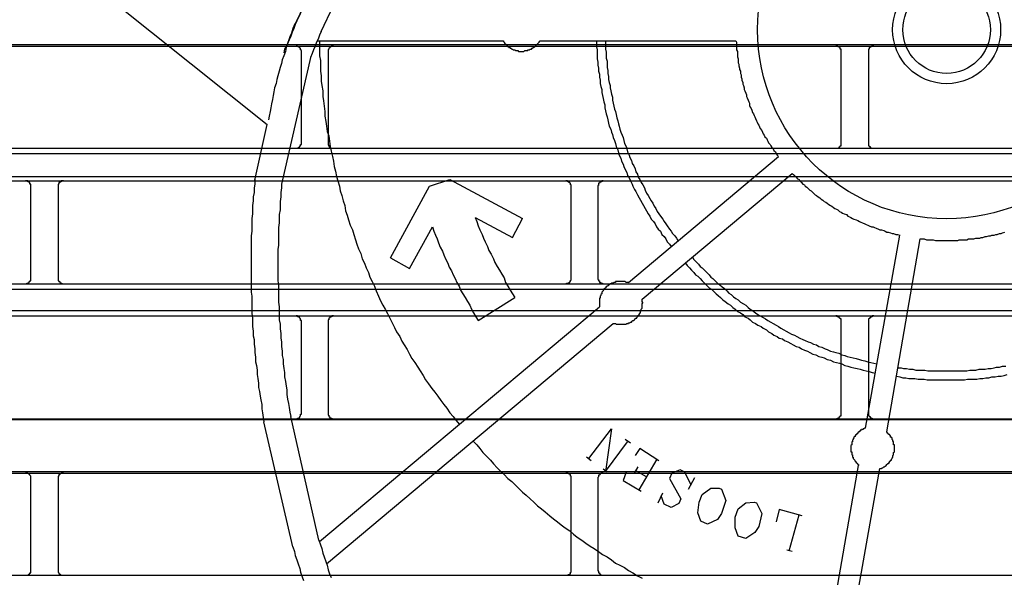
# Model space of a CAD drawing. Header units: millimetres. Extents: x 50532 to 99257, y 49161 to 61325.
# Tile 222 of 256: x 94268 to 94301, y 60792 to 60811. Entities that reach past the tile are written whole.
import ezdxf

# ---------------------------------------------------------------- set-up
doc = ezdxf.new("R2010")
doc.units = ezdxf.units.MM
doc.layers.add('AQUAREA', color=7, linetype='Continuous')

# ---------------------------------------------------------------- blocks, each defined once
blk = doc.blocks.new('SPLIT')
at = {"layer": 'AQUAREA'}
for points in [[(24440.675, -1196.042), (24539.165, -1274.652)], [(24542.805, -1263.172), (24541.895, -1265.132)], [(24541.895, -1265.132), (24542.805, -1263.172)], [(24544.135, -1266.112), (24545.255, -1263.732)], [(24541.895, -1265.132), (24541.755, -1265.482), (24541.615, -1265.832), (24541.475, -1266.182), (24541.335, -1266.532), (24541.195, -1266.882), (24541.055, -1267.232), (24540.915, -1267.582), (24540.845, -1267.932), (24540.705, -1268.352), (24540.565, -1268.702), (24540.495, -1269.052), (24540.355, -1269.402), (24540.285, -1269.752), (24540.145, -1270.172), (24540.075, -1270.522), (24540.005, -1270.872), (24539.865, -1271.292), (24539.795, -1271.642), (24539.725, -1271.992), (24539.655, -1272.342), (24539.585, -1272.762), (24539.515, -1273.112), (24539.445, -1273.462), (24539.375, -1273.882), (24539.305, -1274.232)], [(24541.895, -1265.132), (24541.685, -1265.482), (24541.545, -1265.832), (24541.405, -1266.252), (24541.265, -1266.602), (24541.125, -1266.952), (24540.985, -1267.372), (24540.775, -1267.722), (24540.705, -1268.072)], [(24544.135, -1266.112), (24543.995, -1266.462), (24543.855, -1266.812), (24543.715, -1267.092), (24543.575, -1267.442), (24543.435, -1267.792), (24543.295, -1268.142), (24543.155, -1268.492), (24543.085, -1268.772)], [(24308.585, -1267.302), (24877.685, -1267.302)], [(24308.585, -1267.442), (24877.685, -1267.442)], [(24542.315, -1267.932), (24542.315, -1267.932), (24542.315, -1267.862), (24542.245, -1267.792), (24542.245, -1267.722), (24542.245, -1267.652), (24542.175, -1267.652), (24542.175, -1267.582), (24542.105, -1267.582), (24542.105, -1267.512), (24542.035, -1267.512), (24541.965, -1267.442), (24541.895, -1267.442), (24541.825, -1267.442)], [(24543.785, -1266.952), (24560.795, -1266.952)], [(24543.995, -1266.952), (24543.995, -1267.372), (24543.995, -1267.862), (24543.995, -1268.352), (24544.065, -1268.772), (24544.065, -1269.262), (24544.065, -1269.752), (24544.135, -1270.172), (24544.135, -1270.662), (24544.205, -1271.082), (24544.275, -1271.572), (24544.275, -1272.062), (24544.345, -1272.482), (24544.415, -1272.972), (24544.485, -1273.462), (24544.485, -1273.882), (24544.555, -1274.372), (24544.625, -1274.792), (24544.695, -1275.282), (24544.835, -1275.702), (24544.905, -1276.192), (24544.975, -1276.682), (24545.045, -1277.102), (24545.185, -1277.592), (24545.255, -1278.012), (24545.325, -1278.502), (24545.465, -1278.922), (24545.535, -1279.412), (24545.675, -1279.832), (24545.815, -1280.322), (24545.885, -1280.742), (24546.025, -1281.162), (24546.165, -1281.652), (24546.305, -1282.072), (24546.375, -1282.562), (24546.515, -1282.982), (24546.655, -1283.402), (24546.795, -1283.892), (24547.005, -1284.312), (24547.145, -1284.732), (24547.285, -1285.222), (24547.425, -1285.642), (24547.565, -1286.062), (24547.775, -1286.482), (24547.915, -1286.972), (24548.125, -1287.392), (24548.265, -1287.812), (24548.475, -1288.232), (24548.615, -1288.652), (24548.825, -1289.072), (24549.035, -1289.492), (24549.175, -1289.912), (24549.385, -1290.402), (24549.595, -1290.822), (24549.805, -1291.242), (24550.015, -1291.592), (24550.225, -1292.012), (24550.435, -1292.432), (24550.645, -1292.852), (24550.855, -1293.272), (24551.065, -1293.692), (24551.345, -1294.112), (24551.555, -1294.532), (24551.765, -1294.882), (24552.045, -1295.302), (24552.255, -1295.722), (24552.465, -1296.142), (24552.745, -1296.492), (24553.025, -1296.912), (24553.235, -1297.262), (24553.515, -1297.682), (24553.725, -1298.102), (24554.005, -1298.452), (24554.285, -1298.872), (24554.565, -1299.222), (24554.845, -1299.572), (24555.125, -1299.992), (24555.405, -1300.342), (24555.685, -1300.692), (24555.965, -1301.112), (24556.245, -1301.462), (24556.525, -1301.812), (24556.805, -1302.162)], [(24545.255, -1267.442), (24545.255, -1267.442), (24545.185, -1267.442), (24545.115, -1267.442), (24545.045, -1267.442), (24545.045, -1267.512), (24544.975, -1267.512), (24544.975, -1267.582), (24544.905, -1267.582), (24544.905, -1267.652), (24544.835, -1267.652), (24544.835, -1267.722), (24544.765, -1267.792), (24544.765, -1267.862), (24544.765, -1267.932)], [(24560.795, -1266.952), (24560.865, -1266.952), (24560.865, -1267.022), (24560.935, -1267.092), (24560.935, -1267.162), (24561.005, -1267.162), (24561.005, -1267.232), (24561.075, -1267.232), (24561.075, -1267.302), (24561.145, -1267.302), (24561.145, -1267.372), (24561.215, -1267.372), (24561.215, -1267.442), (24561.285, -1267.442), (24561.285, -1267.512), (24561.355, -1267.512), (24561.355, -1267.582), (24561.425, -1267.582), (24561.495, -1267.582), (24561.495, -1267.652), (24561.565, -1267.652), (24561.635, -1267.722), (24561.705, -1267.722), (24561.775, -1267.792), (24561.845, -1267.792), (24561.915, -1267.792), (24561.985, -1267.862), (24562.055, -1267.862), (24562.125, -1267.862), (24562.195, -1267.862), (24562.265, -1267.932), (24562.335, -1267.932), (24562.405, -1267.932), (24562.475, -1267.932), (24562.545, -1267.932), (24562.615, -1267.932), (24562.685, -1267.932), (24562.755, -1267.932), (24562.825, -1267.862), (24562.895, -1267.862), (24562.965, -1267.862), (24563.035, -1267.862), (24563.105, -1267.862), (24563.105, -1267.792), (24563.175, -1267.792), (24563.245, -1267.792), (24563.315, -1267.722), (24563.385, -1267.722), (24563.455, -1267.722), (24563.525, -1267.652), (24563.595, -1267.582), (24563.665, -1267.582), (24563.735, -1267.512), (24563.805, -1267.442), (24563.875, -1267.372), (24563.945, -1267.302), (24564.015, -1267.232), (24564.085, -1267.162), (24564.155, -1267.092), (24564.155, -1267.022), (24564.225, -1267.022), (24564.225, -1266.952)], [(24564.225, -1266.952), (24582.215, -1266.952)], [(24569.405, -1266.952), (24569.405, -1267.232), (24569.405, -1267.512), (24569.475, -1267.792), (24569.475, -1268.072), (24569.475, -1268.352), (24569.475, -1268.632), (24569.545, -1268.912), (24569.545, -1269.192), (24569.615, -1269.472), (24569.615, -1269.752), (24569.685, -1270.032), (24569.685, -1270.312), (24569.755, -1270.592), (24569.755, -1270.872), (24569.825, -1271.152), (24569.895, -1271.432), (24569.895, -1271.712), (24569.965, -1271.992), (24570.035, -1272.272), (24570.105, -1272.552), (24570.175, -1272.832), (24570.175, -1273.112), (24570.245, -1273.392), (24570.315, -1273.672), (24570.385, -1273.952), (24570.455, -1274.232), (24570.525, -1274.512), (24570.595, -1274.792), (24570.735, -1275.072), (24570.805, -1275.352), (24570.875, -1275.562), (24570.945, -1275.842), (24571.085, -1276.122), (24571.155, -1276.402), (24571.225, -1276.682), (24571.365, -1276.962), (24571.435, -1277.242), (24571.505, -1277.452), (24571.645, -1277.732), (24571.715, -1278.012), (24571.855, -1278.292), (24571.925, -1278.502), (24572.065, -1278.782), (24572.205, -1279.062), (24572.275, -1279.342), (24572.415, -1279.552), (24572.555, -1279.832), (24572.695, -1280.112), (24572.765, -1280.322), (24572.905, -1280.602), (24573.045, -1280.812), (24573.185, -1281.092), (24573.325, -1281.372), (24573.465, -1281.582), (24573.605, -1281.862), (24573.745, -1282.072), (24573.885, -1282.352), (24574.025, -1282.562), (24574.165, -1282.842), (24574.305, -1283.052), (24574.445, -1283.332), (24574.655, -1283.542), (24574.795, -1283.752), (24574.935, -1284.032), (24575.075, -1284.242), (24575.285, -1284.452), (24575.425, -1284.732), (24575.635, -1284.942), (24575.775, -1285.152), (24575.915, -1285.432), (24576.125, -1285.642), (24576.265, -1285.852)], [(24570.245, -1266.952), (24570.245, -1267.232), (24570.245, -1267.512), (24570.245, -1267.722), (24570.315, -1268.002), (24570.315, -1268.282), (24570.315, -1268.562), (24570.385, -1268.842), (24570.385, -1269.122), (24570.385, -1269.402), (24570.455, -1269.682), (24570.455, -1269.962), (24570.525, -1270.242), (24570.525, -1270.522), (24570.595, -1270.802), (24570.665, -1271.082), (24570.665, -1271.292), (24570.735, -1271.572), (24570.805, -1271.852), (24570.875, -1272.132), (24570.875, -1272.412), (24570.945, -1272.692), (24571.015, -1272.972), (24571.085, -1273.252), (24571.155, -1273.462), (24571.225, -1273.742), (24571.295, -1274.022), (24571.365, -1274.302), (24571.435, -1274.582), (24571.505, -1274.792), (24571.575, -1275.072), (24571.645, -1275.352), (24571.785, -1275.632), (24571.855, -1275.842), (24571.925, -1276.122), (24571.995, -1276.402), (24572.135, -1276.682), (24572.205, -1276.892), (24572.275, -1277.172), (24572.415, -1277.452), (24572.485, -1277.662), (24572.625, -1277.942), (24572.695, -1278.222), (24572.835, -1278.432), (24572.975, -1278.712), (24573.045, -1278.992), (24573.185, -1279.202), (24573.255, -1279.482), (24573.395, -1279.692), (24573.535, -1279.972), (24573.675, -1280.182), (24573.815, -1280.462), (24573.885, -1280.672), (24574.025, -1280.952), (24574.165, -1281.162), (24574.305, -1281.442), (24574.445, -1281.652), (24574.585, -1281.862), (24574.725, -1282.142), (24574.865, -1282.352), (24575.005, -1282.632), (24575.145, -1282.842), (24575.285, -1283.052), (24575.495, -1283.332), (24575.635, -1283.542), (24575.775, -1283.752), (24575.915, -1283.962), (24576.125, -1284.242), (24576.265, -1284.452), (24576.405, -1284.662), (24576.615, -1284.872), (24576.755, -1285.082), (24576.895, -1285.292)], [(24582.215, -1266.952), (24582.285, -1267.092), (24582.285, -1267.302), (24582.285, -1267.442), (24582.285, -1267.582), (24582.285, -1267.792), (24582.355, -1267.932), (24582.355, -1268.142), (24582.355, -1268.282), (24582.355, -1268.422), (24582.425, -1268.632), (24582.425, -1268.772), (24582.425, -1268.982), (24582.495, -1269.122), (24582.495, -1269.262), (24582.565, -1269.472), (24582.565, -1269.612), (24582.635, -1269.752), (24582.635, -1269.962), (24582.705, -1270.102), (24582.705, -1270.312), (24582.775, -1270.452), (24582.775, -1270.592), (24582.845, -1270.802), (24582.845, -1270.942), (24582.915, -1271.082), (24582.985, -1271.292), (24582.985, -1271.432), (24583.055, -1271.572), (24583.125, -1271.782), (24583.195, -1271.922), (24583.195, -1272.062), (24583.265, -1272.202), (24583.335, -1272.412), (24583.405, -1272.552), (24583.475, -1272.692), (24583.475, -1272.902), (24583.545, -1273.042), (24583.615, -1273.182), (24583.685, -1273.322), (24583.755, -1273.532), (24583.825, -1273.672), (24583.895, -1273.812), (24583.965, -1273.952), (24584.035, -1274.092), (24584.105, -1274.302), (24584.175, -1274.442), (24584.245, -1274.582), (24584.315, -1274.722), (24584.385, -1274.862), (24584.455, -1275.002), (24584.595, -1275.212), (24584.665, -1275.352), (24584.735, -1275.492), (24584.805, -1275.632), (24584.875, -1275.772), (24585.015, -1275.912), (24585.085, -1276.052), (24585.155, -1276.192), (24585.225, -1276.332), (24585.365, -1276.472), (24585.435, -1276.612), (24585.505, -1276.752), (24585.645, -1276.892), (24585.715, -1277.032), (24585.855, -1277.172), (24585.925, -1277.312), (24585.995, -1277.452), (24586.135, -1277.592)], [(24591.875, -1267.932), (24591.875, -1267.932), (24591.875, -1267.862), (24591.875, -1267.792), (24591.875, -1267.722), (24591.805, -1267.722), (24591.805, -1267.652), (24591.805, -1267.582), (24591.735, -1267.582), (24591.735, -1267.512), (24591.665, -1267.512), (24591.595, -1267.512), (24591.595, -1267.442), (24591.525, -1267.442), (24591.455, -1267.442), (24591.385, -1267.442)], [(24594.885, -1267.442), (24594.885, -1267.442), (24594.815, -1267.442), (24594.745, -1267.442), (24594.675, -1267.442), (24594.675, -1267.512), (24594.605, -1267.512), (24594.535, -1267.512), (24594.535, -1267.582), (24594.465, -1267.582), (24594.465, -1267.652), (24594.465, -1267.722), (24594.395, -1267.722), (24594.395, -1267.792), (24594.395, -1267.862), (24594.395, -1267.932)], [(24542.315, -1276.332), (24542.315, -1267.932)], [(24544.765, -1267.932), (24544.765, -1276.332)], [(24591.875, -1276.332), (24591.875, -1267.932)], [(24594.395, -1267.932), (24594.395, -1276.332)], [(24543.085, -1268.772), (24540.495, -1280.112)], [(24538.045, -1279.762), (24539.165, -1274.652)], [(24541.825, -1276.822), (24541.825, -1276.822), (24541.895, -1276.822), (24541.965, -1276.822), (24542.035, -1276.822), (24542.035, -1276.752), (24542.105, -1276.752), (24542.175, -1276.682), (24542.175, -1276.612), (24542.245, -1276.612), (24542.245, -1276.542), (24542.245, -1276.472), (24542.315, -1276.472), (24542.315, -1276.402), (24542.315, -1276.332)], [(24544.765, -1276.332), (24544.765, -1276.402), (24544.765, -1276.472), (24544.765, -1276.542), (24544.835, -1276.542), (24544.835, -1276.612), (24544.835, -1276.682), (24544.905, -1276.682), (24544.905, -1276.752), (24544.975, -1276.752), (24545.045, -1276.822), (24545.115, -1276.822), (24545.185, -1276.822), (24545.255, -1276.822)], [(24591.385, -1276.822), (24591.385, -1276.822), (24591.455, -1276.822), (24591.525, -1276.822), (24591.595, -1276.822), (24591.665, -1276.822), (24591.665, -1276.752), (24591.735, -1276.752), (24591.735, -1276.682), (24591.805, -1276.682), (24591.805, -1276.612), (24591.875, -1276.612), (24591.875, -1276.542), (24591.875, -1276.472), (24591.875, -1276.402), (24591.875, -1276.332)], [(24594.395, -1276.332), (24594.395, -1276.402), (24594.395, -1276.472), (24594.395, -1276.542), (24594.395, -1276.612), (24594.465, -1276.612), (24594.465, -1276.682), (24594.535, -1276.682), (24594.535, -1276.752), (24594.605, -1276.752), (24594.605, -1276.822), (24594.675, -1276.822), (24594.745, -1276.822), (24594.815, -1276.822), (24594.885, -1276.822)], [(24308.585, -1276.822), (24877.685, -1276.822)], [(24308.585, -1277.312), (24877.685, -1277.312)], [(24572.345, -1289.142), (24586.135, -1277.592)], [(24573.605, -1290.682), (24587.395, -1279.132)], [(24587.395, -1279.132), (24587.535, -1279.272), (24587.605, -1279.342), (24587.745, -1279.482), (24587.885, -1279.622), (24588.025, -1279.692), (24588.095, -1279.832), (24588.235, -1279.972), (24588.375, -1280.112), (24588.515, -1280.182), (24588.585, -1280.322), (24588.725, -1280.392), (24588.865, -1280.532), (24589.005, -1280.672), (24589.145, -1280.742), (24589.285, -1280.882), (24589.355, -1280.952), (24589.495, -1281.092), (24589.635, -1281.162), (24589.775, -1281.302), (24589.915, -1281.372), (24590.055, -1281.512), (24590.195, -1281.582), (24590.335, -1281.722), (24590.475, -1281.792), (24590.615, -1281.862), (24590.755, -1282.002), (24590.895, -1282.072), (24591.035, -1282.142), (24591.175, -1282.282), (24591.315, -1282.352), (24591.455, -1282.422), (24591.595, -1282.492), (24591.735, -1282.632), (24591.875, -1282.702), (24592.015, -1282.772), (24592.155, -1282.842), (24592.365, -1282.912), (24592.505, -1283.052), (24592.645, -1283.122), (24592.785, -1283.192), (24592.925, -1283.262), (24593.065, -1283.332), (24593.275, -1283.402), (24593.415, -1283.472), (24593.555, -1283.542), (24593.695, -1283.612), (24593.835, -1283.682), (24594.045, -1283.752), (24594.185, -1283.822), (24594.325, -1283.892), (24594.465, -1283.962), (24594.675, -1284.032), (24594.815, -1284.032), (24594.955, -1284.102), (24595.095, -1284.172), (24595.305, -1284.242), (24595.445, -1284.312), (24595.585, -1284.312), (24595.795, -1284.382), (24595.935, -1284.452), (24596.075, -1284.522), (24596.215, -1284.522), (24596.425, -1284.592), (24596.565, -1284.662), (24596.705, -1284.662), (24596.915, -1284.732), (24597.055, -1284.732), (24597.265, -1284.802)], [(24308.585, -1279.412), (24877.685, -1279.412)], [(24308.585, -1279.832), (24877.685, -1279.832)], [(24517.465, -1280.322), (24517.465, -1280.322), (24517.465, -1280.252), (24517.465, -1280.182), (24517.465, -1280.112), (24517.395, -1280.112), (24517.395, -1280.042), (24517.395, -1279.972), (24517.325, -1279.972), (24517.325, -1279.902), (24517.255, -1279.902), (24517.185, -1279.902), (24517.185, -1279.832), (24517.115, -1279.832), (24517.045, -1279.832), (24516.975, -1279.832)], [(24520.475, -1279.832), (24520.475, -1279.832), (24520.405, -1279.832), (24520.335, -1279.832), (24520.265, -1279.832), (24520.265, -1279.902), (24520.195, -1279.902), (24520.125, -1279.972), (24520.055, -1279.972), (24520.055, -1280.042), (24520.055, -1280.112), (24519.985, -1280.112), (24519.985, -1280.182), (24519.985, -1280.252), (24519.985, -1280.322)], [(24538.045, -1280.112), (24537.975, -1280.462), (24537.975, -1280.882), (24537.905, -1281.302), (24537.905, -1281.652), (24537.835, -1282.072), (24537.835, -1282.492), (24537.835, -1282.842), (24537.765, -1283.262), (24537.765, -1283.682), (24537.765, -1284.032), (24537.765, -1284.452), (24537.695, -1284.872), (24537.695, -1285.222), (24537.695, -1285.642), (24537.695, -1286.062), (24537.695, -1286.482), (24537.695, -1286.832), (24537.695, -1287.252), (24537.695, -1287.672), (24537.695, -1288.022), (24537.695, -1288.442), (24537.695, -1288.862), (24537.695, -1289.212), (24537.695, -1289.632), (24537.695, -1290.052), (24537.765, -1290.402), (24537.765, -1290.822), (24537.765, -1291.242), (24537.765, -1291.662), (24537.765, -1292.012), (24537.835, -1292.432), (24537.835, -1292.852), (24537.835, -1293.202), (24537.905, -1293.622), (24537.905, -1294.042), (24537.975, -1294.392), (24537.975, -1294.812), (24538.045, -1295.232), (24538.045, -1295.582), (24538.115, -1296.002), (24538.115, -1296.422), (24538.185, -1296.772), (24538.255, -1297.192), (24538.255, -1297.612), (24538.325, -1297.962), (24538.395, -1298.382), (24538.395, -1298.802), (24538.465, -1299.152), (24538.535, -1299.572), (24538.605, -1299.922), (24538.675, -1300.342), (24538.675, -1300.762), (24538.745, -1301.112), (24538.815, -1301.532), (24538.885, -1301.952)], [(24538.045, -1279.622), (24538.045, -1280.112)], [(24540.495, -1280.112), (24540.495, -1280.462), (24540.425, -1280.882), (24540.425, -1281.302), (24540.355, -1281.722), (24540.355, -1282.072), (24540.355, -1282.492), (24540.285, -1282.912), (24540.285, -1283.332), (24540.285, -1283.682), (24540.215, -1284.102), (24540.215, -1284.522), (24540.215, -1284.942), (24540.215, -1285.362), (24540.215, -1285.712), (24540.145, -1286.132), (24540.145, -1286.552), (24540.145, -1286.972), (24540.145, -1287.322), (24540.145, -1287.742), (24540.145, -1288.162), (24540.145, -1288.582), (24540.145, -1289.002), (24540.215, -1289.352), (24540.215, -1289.772), (24540.215, -1290.192), (24540.215, -1290.612), (24540.215, -1290.962), (24540.285, -1291.382), (24540.285, -1291.802), (24540.285, -1292.222), (24540.285, -1292.572), (24540.355, -1292.992), (24540.355, -1293.412), (24540.425, -1293.832), (24540.425, -1294.252), (24540.495, -1294.602), (24540.495, -1295.022), (24540.565, -1295.442), (24540.565, -1295.862), (24540.635, -1296.212), (24540.635, -1296.632), (24540.705, -1297.052), (24540.775, -1297.402), (24540.775, -1297.822), (24540.845, -1298.242), (24540.915, -1298.662), (24540.985, -1299.012), (24540.985, -1299.432), (24541.055, -1299.852), (24541.125, -1300.272), (24541.195, -1300.622), (24541.265, -1301.042), (24541.335, -1301.462)], [(24554.075, -1280.322), (24555.965, -1279.692)], [(24555.965, -1279.692), (24562.615, -1283.262)], [(24567.095, -1280.322), (24567.095, -1280.322), (24567.095, -1280.252), (24567.095, -1280.182), (24567.025, -1280.182), (24567.025, -1280.112), (24567.025, -1280.042), (24566.955, -1280.042), (24566.955, -1279.972), (24566.885, -1279.972), (24566.885, -1279.902), (24566.815, -1279.902), (24566.745, -1279.832), (24566.675, -1279.832), (24566.605, -1279.832)], [(24570.035, -1279.832), (24570.035, -1279.832), (24569.965, -1279.832), (24569.895, -1279.832), (24569.895, -1279.902), (24569.825, -1279.902), (24569.755, -1279.902), (24569.755, -1279.972), (24569.685, -1279.972), (24569.685, -1280.042), (24569.615, -1280.042), (24569.615, -1280.112), (24569.615, -1280.182), (24569.615, -1280.252), (24569.545, -1280.252), (24569.545, -1280.322)], [(24517.465, -1288.792), (24517.465, -1280.322)], [(24519.985, -1280.322), (24519.985, -1288.792)], [(24550.505, -1286.902), (24554.075, -1280.322)], [(24567.095, -1288.792), (24567.095, -1280.322)], [(24569.545, -1280.322), (24569.545, -1288.792)], [(24558.275, -1283.192), (24561.705, -1285.012)], [(24558.275, -1283.192), (24558.415, -1283.542), (24558.555, -1283.962), (24558.695, -1284.312), (24558.905, -1284.732), (24559.045, -1285.082), (24559.185, -1285.432), (24559.395, -1285.852), (24559.535, -1286.202), (24559.745, -1286.552), (24559.955, -1286.972), (24560.095, -1287.322), (24560.305, -1287.672), (24560.515, -1288.022), (24560.725, -1288.372), (24560.935, -1288.722), (24561.075, -1289.142), (24561.285, -1289.492), (24561.495, -1289.842), (24561.705, -1290.192), (24561.915, -1290.542)], [(24561.705, -1285.012), (24562.615, -1283.262)], [(24599.155, -1285.152), (24599.365, -1285.152), (24599.505, -1285.152), (24599.715, -1285.222), (24599.855, -1285.222), (24599.995, -1285.222), (24600.205, -1285.222), (24600.345, -1285.222), (24600.555, -1285.292), (24600.695, -1285.292), (24600.905, -1285.292), (24601.045, -1285.292), (24601.185, -1285.292), (24601.395, -1285.292), (24601.535, -1285.292), (24601.745, -1285.292), (24601.885, -1285.292), (24602.095, -1285.292), (24602.235, -1285.292), (24602.375, -1285.292), (24602.585, -1285.292), (24602.725, -1285.222), (24602.935, -1285.222), (24603.075, -1285.222), (24603.215, -1285.222), (24603.425, -1285.222), (24603.565, -1285.152), (24603.775, -1285.152), (24603.915, -1285.152), (24604.055, -1285.152), (24604.265, -1285.082), (24604.405, -1285.082), (24604.615, -1285.082), (24604.755, -1285.012), (24604.895, -1285.012), (24605.105, -1284.942), (24605.245, -1284.942), (24605.455, -1284.872), (24605.595, -1284.872), (24605.735, -1284.802), (24605.945, -1284.802), (24606.085, -1284.732), (24606.225, -1284.732), (24606.435, -1284.662), (24606.575, -1284.662), (24606.715, -1284.592), (24606.925, -1284.522)], [(24552.255, -1287.882), (24554.355, -1284.032)], [(24554.355, -1284.032), (24554.495, -1284.452), (24554.635, -1284.802), (24554.775, -1285.152), (24554.915, -1285.502), (24555.055, -1285.922), (24555.265, -1286.272), (24555.405, -1286.622), (24555.545, -1286.972), (24555.755, -1287.392), (24555.895, -1287.742), (24556.105, -1288.092), (24556.245, -1288.442), (24556.455, -1288.792), (24556.595, -1289.142), (24556.805, -1289.492), (24556.945, -1289.842), (24557.155, -1290.192), (24557.365, -1290.542), (24557.575, -1290.892), (24557.785, -1291.242), (24557.925, -1291.592), (24558.135, -1291.942), (24558.345, -1292.292), (24558.555, -1292.642)], [(24594.115, -1302.512), (24597.265, -1284.802)], [(24596.075, -1302.862), (24599.155, -1285.152)], [(24550.505, -1286.902), (24552.255, -1287.882)], [(24577.595, -1287.392), (24577.735, -1287.602), (24577.945, -1287.812), (24578.155, -1288.022), (24578.365, -1288.232), (24578.505, -1288.442), (24578.715, -1288.582), (24578.925, -1288.792), (24579.135, -1289.002), (24579.345, -1289.212), (24579.555, -1289.422), (24579.765, -1289.632), (24579.975, -1289.772), (24580.185, -1289.982), (24580.395, -1290.192), (24580.605, -1290.332), (24580.815, -1290.542), (24581.025, -1290.752), (24581.235, -1290.892), (24581.515, -1291.102), (24581.725, -1291.242), (24581.935, -1291.452), (24582.145, -1291.592), (24582.355, -1291.802), (24582.635, -1291.942), (24582.845, -1292.082), (24583.055, -1292.292), (24583.335, -1292.432), (24583.545, -1292.572), (24583.755, -1292.782), (24584.035, -1292.922), (24584.245, -1293.062), (24584.525, -1293.202), (24584.735, -1293.342), (24585.015, -1293.482), (24585.225, -1293.692), (24585.505, -1293.832), (24585.715, -1293.972), (24585.995, -1294.112), (24586.205, -1294.252), (24586.485, -1294.322), (24586.695, -1294.462), (24586.975, -1294.602), (24587.255, -1294.742), (24587.465, -1294.882), (24587.745, -1295.022), (24588.025, -1295.092), (24588.235, -1295.232), (24588.515, -1295.372), (24588.795, -1295.442), (24589.005, -1295.582), (24589.285, -1295.722), (24589.565, -1295.792), (24589.845, -1295.932), (24590.125, -1296.002), (24590.335, -1296.072), (24590.615, -1296.212), (24590.895, -1296.282), (24591.175, -1296.422), (24591.455, -1296.492), (24591.735, -1296.562), (24591.945, -1296.632), (24592.225, -1296.772), (24592.505, -1296.842), (24592.785, -1296.912), (24593.065, -1296.982), (24593.345, -1297.052), (24593.625, -1297.122), (24593.905, -1297.192), (24594.185, -1297.262), (24594.465, -1297.332), (24594.745, -1297.402), (24595.025, -1297.472)], [(24578.225, -1286.832), (24578.365, -1287.042), (24578.575, -1287.252), (24578.785, -1287.462), (24578.925, -1287.672), (24579.135, -1287.812), (24579.345, -1288.022), (24579.555, -1288.232), (24579.765, -1288.442), (24579.905, -1288.652), (24580.115, -1288.792), (24580.325, -1289.002), (24580.535, -1289.212), (24580.745, -1289.352), (24580.955, -1289.562), (24581.165, -1289.702), (24581.375, -1289.912), (24581.585, -1290.122), (24581.795, -1290.262), (24582.005, -1290.472), (24582.215, -1290.612), (24582.425, -1290.752), (24582.635, -1290.962), (24582.915, -1291.102), (24583.125, -1291.242), (24583.335, -1291.452), (24583.545, -1291.592), (24583.755, -1291.732), (24584.035, -1291.942), (24584.245, -1292.082), (24584.455, -1292.222), (24584.735, -1292.362), (24584.945, -1292.502), (24585.155, -1292.642), (24585.435, -1292.782), (24585.645, -1292.922), (24585.925, -1293.062), (24586.135, -1293.202), (24586.345, -1293.342), (24586.625, -1293.482), (24586.835, -1293.622), (24587.115, -1293.762), (24587.325, -1293.902), (24587.605, -1293.972), (24587.815, -1294.112), (24588.095, -1294.252), (24588.375, -1294.392), (24588.585, -1294.462), (24588.865, -1294.602), (24589.075, -1294.672), (24589.355, -1294.812), (24589.635, -1294.882), (24589.845, -1295.022), (24590.125, -1295.092), (24590.405, -1295.232), (24590.615, -1295.302), (24590.895, -1295.442), (24591.175, -1295.512), (24591.385, -1295.582), (24591.665, -1295.652), (24591.945, -1295.792), (24592.225, -1295.862), (24592.435, -1295.932), (24592.715, -1296.002), (24592.995, -1296.072), (24593.275, -1296.142), (24593.555, -1296.212), (24593.765, -1296.282), (24594.045, -1296.352), (24594.325, -1296.422), (24594.605, -1296.492), (24594.885, -1296.562), (24595.165, -1296.632)], [(24308.585, -1289.282), (24877.685, -1289.282)], [(24516.975, -1289.282), (24516.975, -1289.282), (24517.045, -1289.282), (24517.115, -1289.282), (24517.115, -1289.212), (24517.185, -1289.212), (24517.255, -1289.212), (24517.255, -1289.142), (24517.325, -1289.142), (24517.325, -1289.072), (24517.395, -1289.072), (24517.395, -1289.002), (24517.465, -1289.002), (24517.465, -1288.932), (24517.465, -1288.862), (24517.465, -1288.792)], [(24519.985, -1288.792), (24519.985, -1288.792), (24519.985, -1288.862), (24519.985, -1288.932), (24519.985, -1289.002), (24520.055, -1289.002), (24520.055, -1289.072), (24520.125, -1289.072), (24520.125, -1289.142), (24520.195, -1289.142), (24520.195, -1289.212), (24520.265, -1289.212), (24520.335, -1289.212), (24520.335, -1289.282), (24520.405, -1289.282), (24520.475, -1289.282)], [(24566.605, -1289.282), (24566.605, -1289.282), (24566.675, -1289.282), (24566.675, -1289.212), (24566.745, -1289.212), (24566.815, -1289.212), (24566.885, -1289.212), (24566.885, -1289.142), (24566.955, -1289.142), (24566.955, -1289.072), (24567.025, -1289.072), (24567.025, -1289.002), (24567.025, -1288.932), (24567.095, -1288.932), (24567.095, -1288.862), (24567.095, -1288.792)], [(24569.545, -1288.792), (24569.545, -1288.792), (24569.545, -1288.862), (24569.615, -1288.862), (24569.615, -1288.932), (24569.615, -1289.002), (24569.685, -1289.002), (24569.685, -1289.072), (24569.685, -1289.142), (24569.755, -1289.142), (24569.825, -1289.142), (24569.825, -1289.212), (24569.895, -1289.212), (24569.965, -1289.212), (24569.965, -1289.282), (24570.035, -1289.282)], [(24572.345, -1289.142), (24572.275, -1289.142), (24572.205, -1289.142), (24572.135, -1289.142), (24572.065, -1289.072), (24571.995, -1289.072), (24571.925, -1289.072), (24571.855, -1289.072), (24571.785, -1289.072), (24571.715, -1289.072), (24571.645, -1289.072), (24571.575, -1289.072), (24571.505, -1289.072), (24571.435, -1289.072), (24571.365, -1289.072), (24571.295, -1289.072), (24571.225, -1289.072), (24571.155, -1289.072), (24571.155, -1289.142), (24571.085, -1289.142), (24571.015, -1289.142), (24570.945, -1289.212), (24570.875, -1289.212), (24570.805, -1289.212), (24570.735, -1289.282), (24570.665, -1289.282), (24570.595, -1289.352), (24570.525, -1289.422), (24570.455, -1289.422), (24570.455, -1289.492), (24570.385, -1289.492), (24570.315, -1289.562), (24570.245, -1289.632), (24570.175, -1289.702), (24570.105, -1289.772), (24570.035, -1289.842), (24570.035, -1289.912), (24569.965, -1289.982), (24569.895, -1290.052), (24569.895, -1290.122), (24569.895, -1290.192), (24569.825, -1290.262), (24569.825, -1290.332), (24569.755, -1290.402), (24569.755, -1290.472), (24569.755, -1290.542), (24569.685, -1290.612), (24569.685, -1290.682), (24569.685, -1290.752), (24569.685, -1290.822), (24569.685, -1290.892), (24569.685, -1290.962), (24569.685, -1291.032), (24569.685, -1291.102), (24569.685, -1291.172), (24569.685, -1291.242), (24569.685, -1291.312), (24569.685, -1291.382)], [(24308.585, -1289.772), (24877.685, -1289.772)], [(24558.555, -1292.642), (24561.915, -1290.542)], [(24570.945, -1292.922), (24571.015, -1292.922), (24571.085, -1292.922), (24571.155, -1292.922), (24571.225, -1292.992), (24571.295, -1292.992), (24571.365, -1292.992), (24571.435, -1292.992), (24571.505, -1292.992), (24571.575, -1292.992), (24571.645, -1292.992), (24571.715, -1292.992), (24571.785, -1292.992), (24571.855, -1292.992), (24571.925, -1292.992), (24571.995, -1292.992), (24572.065, -1292.992), (24572.135, -1292.992), (24572.205, -1292.922), (24572.275, -1292.922), (24572.345, -1292.922), (24572.345, -1292.852), (24572.415, -1292.852), (24572.485, -1292.852), (24572.555, -1292.782), (24572.625, -1292.782), (24572.695, -1292.712), (24572.765, -1292.642), (24572.835, -1292.642), (24572.905, -1292.572), (24572.975, -1292.502), (24573.045, -1292.432), (24573.115, -1292.432), (24573.115, -1292.362), (24573.185, -1292.292), (24573.255, -1292.222), (24573.255, -1292.152), (24573.325, -1292.152), (24573.325, -1292.082), (24573.395, -1292.012), (24573.395, -1291.942), (24573.465, -1291.942), (24573.465, -1291.872), (24573.465, -1291.802), (24573.535, -1291.732), (24573.535, -1291.662), (24573.535, -1291.592), (24573.605, -1291.522), (24573.605, -1291.452), (24573.605, -1291.382), (24573.605, -1291.312), (24573.605, -1291.242), (24573.605, -1291.172), (24573.605, -1291.102), (24573.675, -1291.032), (24573.675, -1290.962), (24573.605, -1290.962), (24573.605, -1290.892), (24573.605, -1290.822), (24573.605, -1290.752), (24573.605, -1290.682)], [(24308.585, -1291.732), (24877.685, -1291.732)], [(24543.995, -1312.942), (24569.685, -1291.382)], [(24308.585, -1292.222), (24877.685, -1292.222)], [(24542.315, -1292.712), (24542.315, -1292.712), (24542.315, -1292.642), (24542.245, -1292.642), (24542.245, -1292.572), (24542.245, -1292.502), (24542.175, -1292.432), (24542.175, -1292.362), (24542.105, -1292.362), (24542.105, -1292.292), (24542.035, -1292.292), (24541.965, -1292.292), (24541.965, -1292.222), (24541.895, -1292.222), (24541.825, -1292.222)], [(24542.315, -1301.182), (24542.315, -1292.712)], [(24544.625, -1314.972), (24570.945, -1292.922)], [(24545.255, -1292.222), (24545.255, -1292.222), (24545.185, -1292.222), (24545.115, -1292.222), (24545.115, -1292.292), (24545.045, -1292.292), (24544.975, -1292.292), (24544.975, -1292.362), (24544.905, -1292.362), (24544.905, -1292.432), (24544.835, -1292.432), (24544.835, -1292.502), (24544.835, -1292.572), (24544.765, -1292.572), (24544.765, -1292.642), (24544.765, -1292.712)], [(24544.765, -1292.712), (24544.765, -1301.182)], [(24591.875, -1292.712), (24591.875, -1292.712), (24591.875, -1292.642), (24591.875, -1292.572), (24591.875, -1292.502), (24591.805, -1292.502), (24591.805, -1292.432), (24591.735, -1292.432), (24591.735, -1292.362), (24591.665, -1292.362), (24591.665, -1292.292), (24591.595, -1292.292), (24591.525, -1292.292), (24591.525, -1292.222), (24591.455, -1292.222), (24591.385, -1292.222)], [(24591.875, -1301.182), (24591.875, -1292.712)], [(24594.885, -1292.222), (24594.885, -1292.222), (24594.815, -1292.222), (24594.745, -1292.222), (24594.745, -1292.292), (24594.675, -1292.292), (24594.605, -1292.292), (24594.605, -1292.362), (24594.535, -1292.362), (24594.535, -1292.432), (24594.465, -1292.432), (24594.465, -1292.502), (24594.395, -1292.502), (24594.395, -1292.572), (24594.395, -1292.642), (24594.395, -1292.712)], [(24594.395, -1292.712), (24594.395, -1301.182)], [(24597.125, -1296.982), (24597.405, -1296.982), (24597.615, -1297.052), (24597.895, -1297.052), (24598.175, -1297.122), (24598.455, -1297.122), (24598.735, -1297.192), (24599.015, -1297.192), (24599.295, -1297.192), (24599.575, -1297.192), (24599.855, -1297.262), (24600.135, -1297.262), (24600.415, -1297.262), (24600.695, -1297.262), (24600.975, -1297.262), (24601.255, -1297.262), (24601.535, -1297.262), (24601.815, -1297.262), (24602.025, -1297.262), (24602.305, -1297.262), (24602.585, -1297.262), (24602.865, -1297.262), (24603.145, -1297.262), (24603.425, -1297.262), (24603.705, -1297.192), (24603.985, -1297.192), (24604.265, -1297.192), (24604.545, -1297.122), (24604.825, -1297.122), (24605.105, -1297.122), (24605.385, -1297.052), (24605.665, -1297.052), (24605.945, -1296.982), (24606.155, -1296.912), (24606.435, -1296.912), (24606.715, -1296.842), (24606.995, -1296.842)], [(24596.985, -1297.752), (24597.265, -1297.822), (24597.545, -1297.892), (24597.825, -1297.892), (24598.105, -1297.962), (24598.385, -1297.962), (24598.665, -1297.962), (24598.945, -1298.032), (24599.225, -1298.032), (24599.505, -1298.032), (24599.785, -1298.102), (24600.065, -1298.102), (24600.345, -1298.102), (24600.625, -1298.102), (24600.905, -1298.102), (24601.185, -1298.102), (24601.465, -1298.102), (24601.745, -1298.102), (24602.025, -1298.102), (24602.375, -1298.102), (24602.655, -1298.102), (24602.935, -1298.102), (24603.215, -1298.102), (24603.495, -1298.032), (24603.775, -1298.032), (24604.055, -1298.032), (24604.335, -1298.032), (24604.615, -1297.962), (24604.895, -1297.962), (24605.175, -1297.892), (24605.455, -1297.892), (24605.735, -1297.822), (24606.015, -1297.822), (24606.295, -1297.752), (24606.575, -1297.752), (24606.855, -1297.682), (24607.135, -1297.612)], [(24308.585, -1301.672), (24877.685, -1301.672)], [(24308.585, -1301.742), (24877.685, -1301.742)], [(24541.545, -1313.432), (24538.885, -1301.952)], [(24543.925, -1312.802), (24541.335, -1301.462)], [(24541.825, -1301.672), (24541.825, -1301.672), (24541.895, -1301.672), (24541.965, -1301.672), (24541.965, -1301.602), (24542.035, -1301.602), (24542.105, -1301.602), (24542.105, -1301.532), (24542.175, -1301.532), (24542.175, -1301.462), (24542.245, -1301.392), (24542.245, -1301.322), (24542.245, -1301.252), (24542.315, -1301.252), (24542.315, -1301.182)], [(24544.765, -1301.182), (24544.765, -1301.182), (24544.765, -1301.252), (24544.765, -1301.322), (24544.835, -1301.322), (24544.835, -1301.392), (24544.835, -1301.462), (24544.905, -1301.462), (24544.905, -1301.532), (24544.975, -1301.532), (24544.975, -1301.602), (24545.045, -1301.602), (24545.115, -1301.602), (24545.115, -1301.672), (24545.185, -1301.672), (24545.255, -1301.672)], [(24591.385, -1301.672), (24591.385, -1301.672), (24591.455, -1301.672), (24591.525, -1301.672), (24591.525, -1301.602), (24591.595, -1301.602), (24591.665, -1301.602), (24591.665, -1301.532), (24591.735, -1301.532), (24591.735, -1301.462), (24591.805, -1301.462), (24591.805, -1301.392), (24591.875, -1301.392), (24591.875, -1301.322), (24591.875, -1301.252), (24591.875, -1301.182)], [(24594.395, -1301.182), (24594.395, -1301.182), (24594.395, -1301.252), (24594.395, -1301.322), (24594.395, -1301.392), (24594.465, -1301.392), (24594.465, -1301.462), (24594.535, -1301.462), (24594.535, -1301.532), (24594.605, -1301.532), (24594.605, -1301.602), (24594.675, -1301.602), (24594.745, -1301.602), (24594.745, -1301.672), (24594.815, -1301.672), (24594.885, -1301.672)], [(24568.705, -1305.312), (24570.805, -1302.582), (24570.245, -1306.502), (24572.275, -1303.772)], [(24594.115, -1302.512), (24594.045, -1302.512), (24593.975, -1302.582), (24593.905, -1302.582), (24593.905, -1302.652), (24593.835, -1302.652), (24593.765, -1302.652), (24593.765, -1302.722), (24593.695, -1302.722), (24593.625, -1302.722), (24593.625, -1302.792), (24593.555, -1302.792), (24593.555, -1302.862), (24593.485, -1302.862), (24593.485, -1302.932), (24593.415, -1302.932), (24593.415, -1303.002), (24593.345, -1303.002), (24593.345, -1303.072), (24593.275, -1303.072), (24593.275, -1303.142), (24593.205, -1303.142), (24593.205, -1303.212), (24593.135, -1303.282), (24593.065, -1303.352), (24593.065, -1303.422), (24592.995, -1303.492), (24592.995, -1303.562), (24592.925, -1303.632), (24592.925, -1303.702), (24592.925, -1303.772), (24592.855, -1303.772), (24592.855, -1303.842), (24592.855, -1303.912), (24592.855, -1303.982), (24592.855, -1304.052), (24592.785, -1304.122), (24592.785, -1304.192), (24592.785, -1304.262), (24592.785, -1304.332), (24592.785, -1304.402), (24592.785, -1304.472), (24592.785, -1304.542), (24592.785, -1304.612), (24592.785, -1304.682), (24592.855, -1304.682), (24592.855, -1304.752), (24592.855, -1304.822), (24592.855, -1304.892), (24592.855, -1304.962), (24592.925, -1304.962), (24592.925, -1305.032), (24592.925, -1305.102), (24592.925, -1305.172), (24592.995, -1305.172), (24592.995, -1305.242), (24592.995, -1305.312), (24593.065, -1305.382), (24593.135, -1305.452), (24593.135, -1305.522), (24593.205, -1305.592), (24593.275, -1305.662), (24593.345, -1305.732), (24593.345, -1305.802), (24593.415, -1305.802), (24593.415, -1305.872), (24593.485, -1305.872), (24593.485, -1305.942)], [(24595.445, -1306.222), (24595.515, -1306.222), (24595.585, -1306.222), (24595.655, -1306.152), (24595.725, -1306.152), (24595.795, -1306.082), (24595.865, -1306.082), (24595.935, -1306.012), (24596.005, -1305.942), (24596.075, -1305.872), (24596.145, -1305.802), (24596.215, -1305.802), (24596.215, -1305.732), (24596.285, -1305.732), (24596.285, -1305.662), (24596.355, -1305.592), (24596.425, -1305.522), (24596.425, -1305.452), (24596.495, -1305.452), (24596.495, -1305.382), (24596.565, -1305.312), (24596.565, -1305.242), (24596.635, -1305.172), (24596.635, -1305.102), (24596.635, -1305.032), (24596.705, -1304.962), (24596.705, -1304.892), (24596.705, -1304.822), (24596.705, -1304.752), (24596.775, -1304.682), (24596.775, -1304.612), (24596.775, -1304.542), (24596.775, -1304.472), (24596.775, -1304.402), (24596.775, -1304.332), (24596.775, -1304.262), (24596.775, -1304.192), (24596.775, -1304.122), (24596.775, -1304.052), (24596.705, -1304.052), (24596.705, -1303.982), (24596.705, -1303.912), (24596.705, -1303.842), (24596.705, -1303.772), (24596.635, -1303.702), (24596.635, -1303.632), (24596.565, -1303.562), (24596.565, -1303.492), (24596.565, -1303.422), (24596.495, -1303.422), (24596.495, -1303.352), (24596.425, -1303.352), (24596.425, -1303.282), (24596.425, -1303.212), (24596.355, -1303.212), (24596.355, -1303.142), (24596.285, -1303.142), (24596.285, -1303.072), (24596.215, -1303.072), (24596.215, -1303.002), (24596.145, -1303.002), (24596.145, -1302.932), (24596.075, -1302.932), (24596.075, -1302.862)], [(24558.065, -1303.702), (24558.415, -1304.052), (24558.695, -1304.402), (24558.975, -1304.752), (24559.325, -1305.102), (24559.675, -1305.452), (24559.955, -1305.802), (24560.305, -1306.152), (24560.585, -1306.432), (24560.935, -1306.782), (24561.285, -1307.132), (24561.635, -1307.412), (24561.985, -1307.762), (24562.265, -1308.042), (24562.615, -1308.392), (24562.965, -1308.672), (24563.315, -1309.022), (24563.665, -1309.302), (24564.015, -1309.652), (24564.365, -1309.932), (24564.715, -1310.212), (24565.135, -1310.562), (24565.485, -1310.842), (24565.835, -1311.122), (24566.185, -1311.402), (24566.535, -1311.682), (24566.955, -1311.962), (24567.305, -1312.242), (24567.655, -1312.522), (24568.075, -1312.802), (24568.425, -1313.082), (24568.845, -1313.362), (24569.195, -1313.572), (24569.615, -1313.852), (24569.965, -1314.132), (24570.385, -1314.342), (24570.805, -1314.622), (24571.155, -1314.902), (24571.575, -1315.112), (24571.995, -1315.322), (24572.345, -1315.602), (24572.765, -1315.812), (24573.185, -1316.092), (24573.605, -1316.302)], [(24572.555, -1303.912), (24572.065, -1303.562)], [(24575.145, -1305.522), (24573.395, -1304.402), (24572.975, -1305.032)], [(24568.915, -1305.522), (24568.495, -1305.172)], [(24573.325, -1308.182), (24575.005, -1305.382)], [(24308.585, -1306.502), (24877.685, -1306.502)], [(24570.385, -1306.572), (24570.035, -1306.292)], [(24572.905, -1306.642), (24573.255, -1306.082)], [(24574.025, -1306.992), (24573.045, -1306.432)], [(24578.085, -1307.692), (24577.525, -1306.572), (24577.105, -1306.362), (24576.335, -1306.642), (24576.125, -1307.132), (24577.175, -1309.022), (24576.965, -1309.442), (24576.265, -1309.792), (24575.635, -1309.512), (24575.355, -1308.742)], [(24590.825, -1321.272), (24593.485, -1305.942)], [(24592.715, -1321.622), (24595.445, -1306.222)], [(24308.585, -1306.642), (24877.685, -1306.642)], [(24517.465, -1307.132), (24517.465, -1307.132), (24517.465, -1307.062), (24517.465, -1306.992), (24517.465, -1306.922), (24517.395, -1306.852), (24517.395, -1306.782), (24517.325, -1306.782), (24517.325, -1306.712), (24517.255, -1306.712), (24517.185, -1306.642), (24517.115, -1306.642), (24517.045, -1306.642), (24516.975, -1306.642)], [(24517.465, -1315.532), (24517.465, -1307.132)], [(24520.475, -1306.642), (24520.475, -1306.642), (24520.405, -1306.642), (24520.335, -1306.642), (24520.265, -1306.642), (24520.195, -1306.712), (24520.125, -1306.712), (24520.125, -1306.782), (24520.055, -1306.782), (24520.055, -1306.852), (24520.055, -1306.922), (24519.985, -1306.922), (24519.985, -1306.992), (24519.985, -1307.062), (24519.985, -1307.132)], [(24519.985, -1307.132), (24519.985, -1315.532)], [(24567.095, -1307.132), (24567.095, -1307.132), (24567.095, -1307.062), (24567.095, -1306.992), (24567.095, -1306.922), (24567.025, -1306.922), (24567.025, -1306.852), (24567.025, -1306.782), (24566.955, -1306.782), (24566.955, -1306.712), (24566.885, -1306.712), (24566.815, -1306.712), (24566.815, -1306.642), (24566.745, -1306.642), (24566.675, -1306.642), (24566.605, -1306.642)], [(24567.095, -1315.532), (24567.095, -1307.132)], [(24570.035, -1306.642), (24570.035, -1306.642), (24569.965, -1306.642), (24569.895, -1306.642), (24569.825, -1306.642), (24569.825, -1306.712), (24569.755, -1306.712), (24569.755, -1306.782), (24569.685, -1306.782), (24569.685, -1306.852), (24569.615, -1306.852), (24569.615, -1306.922), (24569.615, -1306.992), (24569.545, -1307.062), (24569.545, -1307.132)], [(24569.545, -1307.132), (24569.545, -1315.532)], [(24572.135, -1306.572), (24571.855, -1307.342), (24573.535, -1308.322)], [(24577.875, -1308.112), (24578.435, -1307.062)], [(24579.625, -1311.332), (24578.995, -1311.052), (24578.715, -1310.282), (24578.855, -1309.302), (24579.135, -1308.602), (24579.905, -1308.042), (24580.675, -1308.042), (24580.885, -1308.112), (24581.305, -1309.162), (24580.885, -1310.352), (24580.535, -1310.912), (24579.625, -1311.332)], [(24575.075, -1309.372), (24575.495, -1308.462)], [(24583.125, -1312.662), (24582.425, -1312.452), (24582.145, -1311.682), (24582.145, -1310.702), (24582.425, -1309.932), (24583.125, -1309.372), (24583.895, -1309.302), (24584.105, -1309.372), (24584.595, -1310.352), (24584.315, -1311.542), (24583.965, -1312.102), (24583.125, -1312.662)], [(24588.305, -1310.562), (24586.205, -1310.002), (24585.925, -1311.122)], [(24587.115, -1313.782), (24588.025, -1310.492)], [(24543.925, -1312.802), (24544.065, -1313.222), (24544.205, -1313.572), (24544.275, -1313.992), (24544.415, -1314.342), (24544.555, -1314.762), (24544.695, -1315.112), (24544.765, -1315.532), (24544.905, -1315.882), (24545.045, -1316.232)], [(24541.545, -1313.432), (24541.685, -1313.852), (24541.755, -1314.202), (24541.895, -1314.622), (24542.035, -1314.972), (24542.175, -1315.392), (24542.245, -1315.742), (24542.385, -1316.162), (24542.525, -1316.512)], [(24587.395, -1313.852), (24586.905, -1313.712)], [(24516.975, -1316.022), (24516.975, -1316.022), (24517.045, -1316.022), (24517.115, -1316.022), (24517.185, -1316.022), (24517.255, -1315.952), (24517.325, -1315.952), (24517.325, -1315.882), (24517.395, -1315.882), (24517.395, -1315.812), (24517.465, -1315.812), (24517.465, -1315.742), (24517.465, -1315.672), (24517.465, -1315.602), (24517.465, -1315.532)], [(24519.985, -1315.532), (24519.985, -1315.532), (24519.985, -1315.602), (24519.985, -1315.672), (24519.985, -1315.742), (24520.055, -1315.812), (24520.055, -1315.882), (24520.125, -1315.882), (24520.125, -1315.952), (24520.195, -1315.952), (24520.265, -1316.022), (24520.335, -1316.022), (24520.405, -1316.022), (24520.475, -1316.022)], [(24566.605, -1316.022), (24566.605, -1316.022), (24566.675, -1316.022), (24566.745, -1316.022), (24566.815, -1316.022), (24566.815, -1315.952), (24566.885, -1315.952), (24566.955, -1315.952), (24566.955, -1315.882), (24567.025, -1315.882), (24567.025, -1315.812), (24567.025, -1315.742), (24567.095, -1315.742), (24567.095, -1315.672), (24567.095, -1315.602), (24567.095, -1315.532)], [(24569.545, -1315.532), (24569.545, -1315.532), (24569.545, -1315.602), (24569.615, -1315.672), (24569.615, -1315.742), (24569.615, -1315.812), (24569.685, -1315.812), (24569.685, -1315.882), (24569.755, -1315.882), (24569.755, -1315.952), (24569.825, -1315.952), (24569.825, -1316.022), (24569.895, -1316.022), (24569.965, -1316.022), (24570.035, -1316.022)], [(24308.585, -1316.022), (24877.685, -1316.022)]]:
    blk.add_lwpolyline(points, dxfattribs=at)
for points in [[(24849.6, -1265.944), (24849.6, -1128.959), (24738.553, -1017.912), (24601.569, -1017.912), (24464.585, -1017.912), (24353.537, -1128.959), (24353.537, -1265.944), (24353.537, -1402.928), (24464.585, -1513.975), (24601.569, -1513.975), (24738.553, -1513.975), (24849.6, -1402.928), (24849.6, -1265.944)], [(24618.931, -1265.944), (24618.931, -1256.354), (24611.157, -1248.581), (24601.569, -1248.581), (24591.98, -1248.581), (24584.207, -1256.354), (24584.207, -1265.944), (24584.207, -1275.532), (24591.98, -1283.306), (24601.569, -1283.306), (24611.157, -1283.306), (24618.931, -1275.532), (24618.931, -1265.944)], [(24606.529, -1265.944), (24606.529, -1263.204), (24604.309, -1260.983), (24601.569, -1260.983), (24598.829, -1260.983), (24596.608, -1263.204), (24596.608, -1265.944), (24596.608, -1268.683), (24598.829, -1270.904), (24601.569, -1270.904), (24604.309, -1270.904), (24606.529, -1268.683), (24606.529, -1265.944)], [(24605.587, -1265.944), (24605.587, -1263.724), (24603.788, -1261.926), (24601.569, -1261.926), (24599.35, -1261.926), (24597.55, -1263.724), (24597.55, -1265.944), (24597.55, -1268.163), (24599.35, -1269.961), (24601.569, -1269.961), (24603.788, -1269.961), (24605.587, -1268.163), (24605.587, -1265.944)]]:
    blk.add_open_spline(points, degree=3, knots=[0, 0, 0, 0, 1, 1, 1, 2, 2, 2, 3, 3, 3, 4, 4, 4, 4], dxfattribs=at)

msp = doc.modelspace()

# ---------------------------------------------------------------- block references
at = {"lineweight": 13, "xscale": 0.3627524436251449, "yscale": 0.3627524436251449, "zscale": 0.3627524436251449}
msp.add_blockref('SPLIT', (85374.463, 61269.73, 0), dxfattribs=at)

doc.saveas('drawing.dxf')
